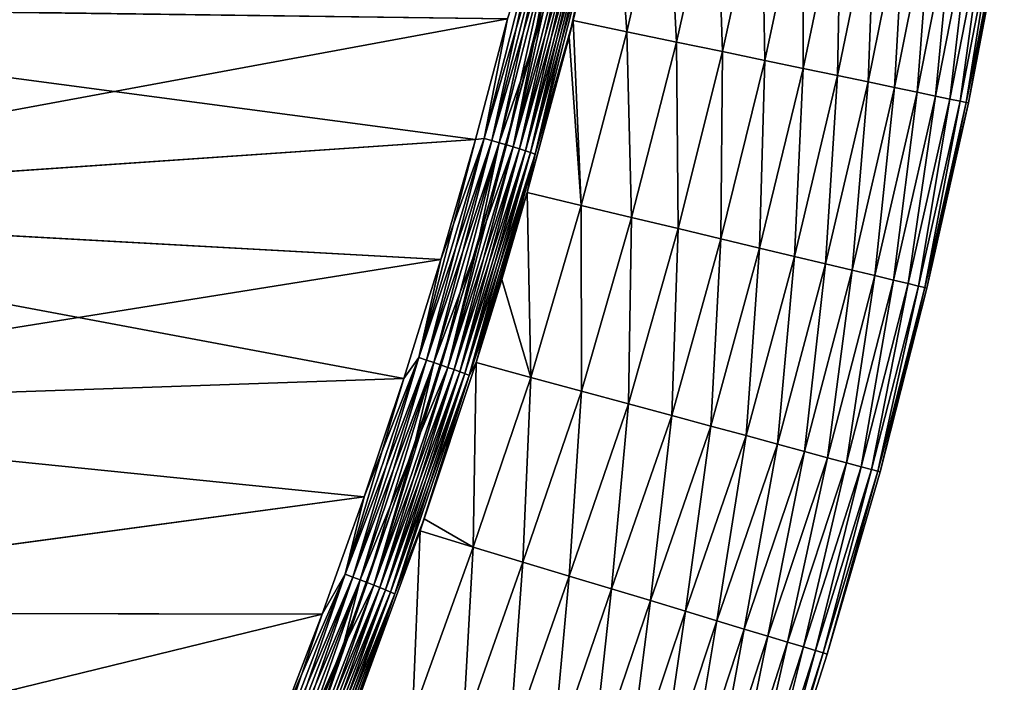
# Model space of a CAD drawing. Header units: metres. Extents: x -2 to 102, y -85 to 102.
# Tile 231 of 256: x 94.3 to 101.17, y -0.23 to 4.4. Entities that reach past the tile are written whole.
import ezdxf

# ---------------------------------------------------------------- set-up
doc = ezdxf.new("R2010")
doc.units = ezdxf.units.M
doc.layers.add('solid_21064300', color=7, linetype='CONTINUOUS')

msp = doc.modelspace()

# ---------------------------------------------------------------- linework, layer by layer
at = {"layer": 'solid_21064300'}
for points in [[(98.230705, 5.683371, 11.684163), (97.888649, 4.242611, 11.755157), (98.142624, 5.068957, 11.68684)], [(98.043633, 5.09452, 11.735006), (97.888649, 4.242611, 11.755157), (98.230705, 5.683371, 11.684163)], [(98.538307, 4.31731, -10.75747), (98.165276, 4.395041, -11.522902), (98.450554, 5.605981, -11.461313)], [(98.296265, 5.025188, -11.528975), (98.450554, 5.605981, -11.461313), (98.165276, 4.395041, -11.522902)], [(98.538307, 4.31731, 10.75747), (98.450554, 5.605981, 11.461313), (98.165276, 4.395041, 11.522902)], [(98.296265, 5.025188, 11.528975), (98.165276, 4.395041, 11.522902), (98.450554, 5.605981, 11.461313)], [(98.538307, 4.31731, -10.75747), (98.450554, 5.605981, -11.461313), (98.819206, 5.540344, -10.698505)], [(98.538307, 4.31731, 10.75747), (98.819206, 5.540344, 10.698505), (98.450554, 5.605981, 11.461313)], [(98.885674, 4.244958, -9.979437), (98.538307, 4.31731, -10.75747), (98.819206, 5.540344, -10.698505)], [(98.538307, 4.31731, 10.75747), (98.885674, 4.244958, 9.979437), (98.819206, 5.540344, 10.698505)], [(98.885674, 4.244958, -9.979437), (98.819206, 5.540344, -10.698505), (99.162415, 5.479339, -9.923508)], [(98.885674, 4.244958, 9.979437), (99.162415, 5.479339, 9.923508), (98.819206, 5.540344, 10.698505)], [(99.206932, 4.178038, -9.189688), (98.885674, 4.244958, -9.979437), (99.162415, 5.479339, -9.923508)], [(98.885674, 4.244958, 9.979437), (99.206932, 4.178038, 9.189688), (99.162415, 5.479339, 9.923508)], [(99.206932, 4.178038, -9.189688), (99.162415, 5.479339, -9.923508), (99.479782, 5.422922, -9.137143)], [(99.206932, 4.178038, 9.189688), (99.479782, 5.422922, 9.137143), (99.162415, 5.479339, 9.923508)], [(99.501678, 4.116635, -8.389136), (99.206932, 4.178038, -9.189688), (99.479782, 5.422922, -9.137143)], [(99.206932, 4.178038, 9.189688), (99.501678, 4.116635, 8.389136), (99.479782, 5.422922, 9.137143)], [(99.501678, 4.116635, -8.389136), (99.479782, 5.422922, -9.137143), (99.77092, 5.371164, -8.340301)], [(99.501678, 4.116635, 8.389136), (99.77092, 5.371164, 8.340301), (99.479782, 5.422922, 9.137143)], [(99.769516, 4.060836, -7.5787), (99.501678, 4.116635, -8.389136), (99.77092, 5.371164, -8.340301)], [(99.501678, 4.116635, 8.389136), (99.769516, 4.060836, 7.5787), (99.77092, 5.371164, 8.340301)], [(99.769516, 4.060836, -7.5787), (99.77092, 5.371164, -8.340301), (100.035431, 5.324138, -7.533872)], [(99.769516, 4.060836, 7.5787), (100.035431, 5.324138, 7.533872), (99.77092, 5.371164, 8.340301)], [(100.010094, 4.010713, -6.759323), (99.769516, 4.060836, -7.5787), (100.035431, 5.324138, -7.533872)], [(99.769516, 4.060836, 7.5787), (100.010094, 4.010713, 6.759323), (100.035431, 5.324138, 7.533872)], [(100.010094, 4.010713, -6.759323), (100.035431, 5.324138, -7.533872), (100.272995, 5.281899, -6.718776)], [(100.010094, 4.010713, 6.759323), (100.272995, 5.281899, 6.718776), (100.035431, 5.324138, 7.533872)], [(100.223122, 3.966329, -5.93197), (100.010094, 4.010713, -6.759323), (100.272995, 5.281899, -6.718776)], [(100.010094, 4.010713, 6.759323), (100.223122, 3.966329, 5.93197), (100.272995, 5.281899, 6.718776)], [(100.223122, 3.966329, -5.93197), (100.272995, 5.281899, -6.718776), (100.48333, 5.244502, -5.895949)], [(100.223122, 3.966329, 5.93197), (100.48333, 5.244502, 5.895949), (100.272995, 5.281899, 6.718776)], [(100.408302, 3.927747, -5.09761), (100.223122, 3.966329, -5.93197), (100.48333, 5.244502, -5.895949)], [(100.223122, 3.966329, 5.93197), (100.408302, 3.927747, 5.09761), (100.48333, 5.244502, 5.895949)], [(100.408302, 3.927747, -5.09761), (100.48333, 5.244502, -5.895949), (100.666145, 5.211996, -5.06633)], [(100.408302, 3.927747, 5.09761), (100.666145, 5.211996, 5.06633), (100.48333, 5.244502, 5.895949)], [(100.565384, 3.895017, -4.257223), (100.408302, 3.927747, -5.09761), (100.666145, 5.211996, -5.06633)], [(100.408302, 3.927747, 5.09761), (100.565384, 3.895017, 4.257223), (100.666145, 5.211996, 5.06633)], [(100.565384, 3.895017, -4.257223), (100.666145, 5.211996, -5.06633), (100.82122, 5.184423, -4.230872)], [(100.565384, 3.895017, 4.257223), (100.82122, 5.184423, 4.230872), (100.666145, 5.211996, 5.06633)], [(100.694191, 3.868179, -3.411811), (100.565384, 3.895017, -4.257223), (100.82122, 5.184423, -4.230872)], [(100.565384, 3.895017, 4.257223), (100.694191, 3.868179, 3.411811), (100.82122, 5.184423, 4.230872)], [(100.694191, 3.868179, -3.411811), (100.82122, 5.184423, -4.230872), (100.948364, 5.161815, -3.390545)], [(100.694191, 3.868179, 3.411811), (100.948364, 5.161815, 3.390545), (100.82122, 5.184423, 4.230872)], [(100.79454, 3.84727, -2.562379), (100.694191, 3.868179, -3.411811), (100.948364, 5.161815, -3.390545)], [(100.694191, 3.868179, 3.411811), (100.79454, 3.84727, 2.562379), (100.948364, 5.161815, 3.390545)], [(100.79454, 3.84727, -2.562379), (100.948364, 5.161815, -3.390545), (101.047417, 5.144202, -2.546321)], [(100.79454, 3.84727, 2.562379), (101.047417, 5.144202, 2.546321), (100.948364, 5.161815, 3.390545)], [(97.541641, 3.572484, -11.835307), (97.704689, 4.407488, -11.797312), (97.936371, 5.120829, -11.759012)], [(97.936371, 5.120829, 11.759012), (97.704689, 4.407489, 11.797312), (97.541641, 3.572484, 11.835307)], [(97.936371, 5.120829, 11.759012), (97.541641, 3.572484, 11.835307), (97.9907, 5.107665, 11.750136)], [(97.541641, 3.572484, -11.835307), (97.936371, 5.120829, -11.759012), (97.595428, 3.557214, -11.826535)], [(97.541641, 3.572484, 11.835307), (97.595428, 3.557214, 11.826535), (97.9907, 5.107665, 11.750136)], [(97.936371, 5.120829, -11.759012), (97.9907, 5.107665, -11.750136), (97.595428, 3.557214, -11.826535)], [(97.9907, 5.107665, 11.750136), (97.595428, 3.557214, 11.826535), (98.043633, 5.09452, 11.735006)], [(97.595428, 3.557214, -11.826535), (97.9907, 5.107665, -11.750136), (97.647842, 3.542016, -11.811506)], [(97.595428, 3.557214, 11.826535), (97.647842, 3.542015, 11.811506), (98.043633, 5.09452, 11.735006)], [(97.9907, 5.107665, -11.750136), (98.043633, 5.09452, -11.735006), (97.647842, 3.542016, -11.811506)], [(98.043633, 5.09452, 11.735006), (97.647842, 3.542015, 11.811506), (97.888649, 4.242611, 11.755157)], [(97.647842, 3.542016, -11.811506), (98.043633, 5.09452, -11.735006), (97.698196, 3.527085, -11.790415)], [(98.043633, 5.09452, -11.735006), (98.09449, 5.081562, -11.713818), (97.698196, 3.527085, -11.790415)], [(100.866295, 3.832319, -1.709929), (100.79454, 3.84727, -2.562379), (101.047417, 5.144202, -2.546321)], [(100.79454, 3.84727, 2.562379), (100.866295, 3.832319, 1.709929), (101.047417, 5.144202, 2.546321)], [(100.866295, 3.832319, -1.709929), (101.047417, 5.144202, -2.546321), (101.11824, 5.131608, -1.699172)], [(100.866295, 3.832319, 1.709929), (101.11824, 5.131608, 1.699172), (101.047417, 5.144202, 2.546321)], [(100.909386, 3.82334, -0.855467), (100.866295, 3.832319, -1.709929), (101.11824, 5.131608, -1.699172)], [(100.866295, 3.832319, 1.709929), (100.909386, 3.82334, 0.855467), (101.11824, 5.131608, 1.699172)], [(100.909386, 3.82334, -0.855467), (101.11824, 5.131608, -1.699172), (101.160774, 5.124045, -0.850074)], [(100.909386, 3.82334, 0.855467), (101.160774, 5.124045, 0.850074), (101.11824, 5.131608, 1.699172)], [(100.909386, 3.82334, -0.855467), (101.160774, 5.124045, -0.850074), (101.174965, 5.121522, 0)], [(100.909386, 3.82334, 0.855467), (100.923759, 3.820345), (101.160774, 5.124045, 0.850074)], [(100.923759, 3.820345), (100.909386, 3.82334, -0.855467), (101.174965, 5.121522, 0)], [(100.923759, 3.820345), (101.174965, 5.121522, 0), (101.160774, 5.124045, 0.850074)], [(97.698196, 3.527085, -11.790415), (98.09449, 5.081562, -11.713818), (97.745857, 3.512613, -11.763529)], [(98.09449, 5.081562, -11.713818), (98.142624, 5.068957, -11.68684), (97.745857, 3.512613, -11.763529)], [(98.142624, 5.068957, 11.68684), (97.745857, 3.512613, 11.763529), (98.187424, 5.056867, 11.65442)], [(97.888649, 4.242611, 11.755157), (97.745857, 3.512613, 11.763529), (98.142624, 5.068957, 11.68684)], [(97.745857, 3.512613, -11.763529), (98.142624, 5.068957, -11.68684), (97.790207, 3.498786, -11.731194)], [(97.745857, 3.512613, 11.763529), (97.790207, 3.498785, 11.731194), (98.187424, 5.056867, 11.65442)], [(98.142624, 5.068957, -11.68684), (98.187424, 5.056867, -11.65442), (97.790207, 3.498786, -11.731194)], [(98.187424, 5.056867, 11.65442), (97.790207, 3.498785, 11.731194), (98.228294, 5.045446, 11.616973)], [(97.790207, 3.498786, -11.731194), (98.187424, 5.056867, -11.65442), (97.830681, 3.48578, -11.693826)], [(97.790207, 3.498785, 11.731194), (97.830681, 3.48578, 11.693826), (98.228294, 5.045446, 11.616973)], [(98.187424, 5.056867, -11.65442), (98.228294, 5.045446, -11.616973), (97.830681, 3.48578, -11.693826)], [(98.228294, 5.045446, 11.616973), (97.830681, 3.48578, 11.693826), (98.264732, 5.034841, 11.574979)], [(97.830681, 3.48578, -11.693826), (98.228294, 5.045446, -11.616973), (97.86676, 3.473762, -11.651901)], [(97.830681, 3.48578, 11.693826), (97.86676, 3.473762, 11.651901), (98.264732, 5.034841, 11.574979)], [(98.228294, 5.045446, -11.616973), (98.264732, 5.034841, -11.574979), (97.86676, 3.473762, -11.651901)], [(98.264732, 5.034841, 11.574979), (97.86676, 3.473762, 11.651901), (98.296265, 5.025188, 11.528975)], [(97.86676, 3.473762, -11.651901), (98.264732, 5.034841, -11.574979), (97.89798, 3.462886, -11.605959)], [(97.86676, 3.473762, 11.651901), (97.89798, 3.462886, 11.605959), (98.296265, 5.025188, 11.528975)], [(98.264732, 5.034841, -11.574979), (98.296265, 5.025188, -11.528975), (97.89798, 3.462886, -11.605959)], [(98.296265, 5.025188, 11.528975), (97.89798, 3.462886, 11.605959), (98.165276, 4.395041, 11.522902)], [(97.89798, 3.462886, -11.605959), (98.296265, 5.025188, -11.528975), (98.136803, 4.282519, -11.528628)], [(98.296265, 5.025188, -11.528975), (98.165276, 4.395041, -11.522902), (98.136803, 4.282519, -11.528628)], [(90.434921, 4.504139, 11.79255), (90.598267, 3.095142, 11.861979), (97.704689, 4.407489, 11.797312)], [(90.435326, 4.501318, -11.792688), (97.704689, 4.407488, -11.797312), (97.481194, 3.564285, -11.838861)], [(90.59848, 3.092759, -11.862096), (90.435326, 4.501318, -11.792688), (97.481194, 3.564285, -11.838861)], [(90.598267, 3.095142, 11.861979), (97.481194, 3.564285, 11.838861), (97.704689, 4.407489, 11.797312)], [(97.541641, 3.572484, 11.835307), (97.704689, 4.407489, 11.797312), (97.481194, 3.564285, 11.838861)], [(97.541641, 3.572484, -11.835307), (97.481194, 3.564285, -11.838861), (97.704689, 4.407488, -11.797312)], [(97.844063, 3.194858, -11.584024), (98.136803, 4.282519, -11.528628), (98.165276, 4.395041, -11.522902)], [(98.221176, 3.104492, -10.815958), (97.844063, 3.194858, -11.584024), (98.165276, 4.395041, -11.522902)], [(97.89798, 3.462886, 11.605959), (98.136803, 4.28252, 11.528628), (98.165276, 4.395041, 11.522902)], [(98.221176, 3.104492, 10.815958), (98.165276, 4.395041, 11.522902), (98.136803, 4.28252, 11.528628)], [(98.221176, 3.104492, 10.815958), (98.538307, 4.31731, 10.75747), (98.165276, 4.395041, 11.522902)], [(98.221176, 3.104492, -10.815958), (98.165276, 4.395041, -11.522902), (98.538307, 4.31731, -10.75747)], [(97.844063, 3.194858, 11.584024), (98.221176, 3.104492, 10.815958), (98.136803, 4.28252, 11.528628)], [(97.89798, 3.462886, 11.605959), (97.844063, 3.194858, 11.584024), (98.136803, 4.28252, 11.528628)], [(97.89798, 3.462886, -11.605959), (98.136803, 4.282519, -11.528628), (97.844063, 3.194858, -11.584024)], [(98.572403, 3.020477, -10.034968), (98.221176, 3.104492, -10.815958), (98.538307, 4.31731, -10.75747)], [(98.221176, 3.104492, 10.815958), (98.572403, 3.020477, 10.034968), (98.538307, 4.31731, 10.75747)], [(98.572403, 3.020477, -10.034968), (98.538307, 4.31731, -10.75747), (98.885674, 4.244958, -9.979437)], [(98.572403, 3.020477, 10.034968), (98.885674, 4.244958, 9.979437), (98.538307, 4.31731, 10.75747)], [(97.888649, 4.242611, 11.755157), (97.494865, 2.815099, 11.825498), (97.745857, 3.512613, 11.763529)], [(97.647842, 3.542015, 11.811506), (97.494865, 2.815099, 11.825498), (97.888649, 4.242611, 11.755157)], [(98.897285, 2.942755, -9.241902), (98.572403, 3.020477, -10.034968), (98.885674, 4.244958, -9.979437)], [(98.572403, 3.020477, 10.034968), (98.897285, 2.942755, 9.241902), (98.885674, 4.244958, 9.979437)], [(98.897285, 2.942755, -9.241902), (98.885674, 4.244958, -9.979437), (99.206932, 4.178038, -9.189688)], [(98.897285, 2.942755, 9.241902), (99.206932, 4.178038, 9.189688), (98.885674, 4.244958, 9.979437)], [(99.195404, 2.871432, -8.437702), (98.897285, 2.942755, -9.241902), (99.206932, 4.178038, -9.189688)], [(98.897285, 2.942755, 9.241902), (99.195404, 2.871432, 8.437702), (99.206932, 4.178038, 9.189688)], [(99.195404, 2.871432, -8.437702), (99.206932, 4.178038, -9.189688), (99.501678, 4.116635, -8.389136)], [(99.195404, 2.871432, 8.437702), (99.501678, 4.116635, 8.389136), (99.206932, 4.178038, 9.189688)], [(99.466347, 2.806608, -7.623309), (99.195404, 2.871432, -8.437702), (99.501678, 4.116635, -8.389136)], [(99.195404, 2.871432, 8.437702), (99.466347, 2.806608, 7.623309), (99.501678, 4.116635, 8.389136)], [(99.466347, 2.806608, -7.623309), (99.501678, 4.116635, -8.389136), (99.769516, 4.060836, -7.5787)], [(99.466347, 2.806608, 7.623309), (99.769516, 4.060836, 7.5787), (99.501678, 4.116635, 8.389136)], [(99.709747, 2.748372, -6.799694), (99.466347, 2.806608, -7.623309), (99.769516, 4.060836, -7.5787)], [(99.466347, 2.806608, 7.623309), (99.709747, 2.748372, 6.799694), (99.769516, 4.060836, 7.5787)], [(99.709747, 2.748372, -6.799694), (99.769516, 4.060836, -7.5787), (100.010094, 4.010713, -6.759323)], [(99.709747, 2.748372, 6.799694), (100.010094, 4.010713, 6.759323), (99.769516, 4.060836, 7.5787)], [(99.925285, 2.696798, -5.967852), (99.709747, 2.748372, -6.799694), (100.010094, 4.010713, -6.759323)], [(99.709747, 2.748372, 6.799694), (99.925285, 2.696798, 5.967852), (100.010094, 4.010713, 6.759323)], [(99.925285, 2.696798, -5.967852), (100.010094, 4.010713, -6.759323), (100.223122, 3.966329, -5.93197)], [(99.925285, 2.696798, 5.967852), (100.223122, 3.966329, 5.93197), (100.010094, 4.010713, 6.759323)], [(100.112671, 2.65196, -5.128781), (99.925285, 2.696798, -5.967852), (100.223122, 3.966329, -5.93197)], [(99.925285, 2.696798, 5.967852), (100.112671, 2.65196, 5.128781), (100.223122, 3.966329, 5.93197)], [(100.112671, 2.65196, -5.128781), (100.223122, 3.966329, -5.93197), (100.408302, 3.927747, -5.09761)], [(100.112671, 2.65196, 5.128781), (100.408302, 3.927747, 5.09761), (100.223122, 3.966329, 5.93197)], [(100.271645, 2.613922, -4.283492), (100.112671, 2.65196, -5.128781), (100.408302, 3.927747, -5.09761)], [(100.112671, 2.65196, 5.128781), (100.271645, 2.613922, 4.283492), (100.408302, 3.927747, 5.09761)], [(100.271645, 2.613922, -4.283492), (100.408302, 3.927747, -5.09761), (100.565384, 3.895017, -4.257223)], [(100.271645, 2.613922, 4.283492), (100.565384, 3.895017, 4.257223), (100.408302, 3.927747, 5.09761)], [(100.402, 2.582729, -3.433018), (100.271645, 2.613922, -4.283492), (100.565384, 3.895017, -4.257223)], [(100.271645, 2.613922, 4.283492), (100.402, 2.582729, 3.433018), (100.565384, 3.895017, 4.257223)], [(100.402, 2.582729, -3.433018), (100.565384, 3.895017, -4.257223), (100.694191, 3.868179, -3.411811)], [(100.402, 2.582729, 3.433018), (100.694191, 3.868179, 3.411811), (100.565384, 3.895017, 4.257223)], [(100.503571, 2.558425, -2.578395), (100.402, 2.582729, -3.433018), (100.694191, 3.868179, -3.411811)], [(100.402, 2.582729, 3.433018), (100.503571, 2.558425, 2.578395), (100.694191, 3.868179, 3.411811)], [(100.503571, 2.558425, -2.578395), (100.694191, 3.868179, -3.411811), (100.79454, 3.84727, -2.562379)], [(100.503571, 2.558425, 2.578395), (100.79454, 3.84727, 2.562379), (100.694191, 3.868179, 3.411811)], [(100.576195, 2.541047, -1.72066), (100.503571, 2.558425, -2.578395), (100.79454, 3.84727, -2.562379)], [(100.503571, 2.558425, 2.578395), (100.576195, 2.541047, 1.72066), (100.79454, 3.84727, 2.562379)], [(100.576195, 2.541047, -1.72066), (100.79454, 3.84727, -2.562379), (100.866295, 3.832319, -1.709929)], [(100.576195, 2.541047, 1.72066), (100.866295, 3.832319, 1.709929), (100.79454, 3.84727, 2.562379)], [(100.619804, 2.53061, -0.860849), (100.576195, 2.541047, -1.72066), (100.866295, 3.832319, -1.709929)], [(100.576195, 2.541047, 1.72066), (100.619804, 2.53061, 0.860849), (100.866295, 3.832319, 1.709929)], [(100.619804, 2.53061, -0.860849), (100.866295, 3.832319, -1.709929), (100.909386, 3.82334, -0.855467)], [(100.619804, 2.53061, 0.860849), (100.909386, 3.82334, 0.855467), (100.866295, 3.832319, 1.709929)], [(100.619804, 2.53061, -0.860849), (100.909386, 3.82334, -0.855467), (100.923759, 3.820345)], [(100.619804, 2.53061, 0.860849), (100.634354, 2.527128), (100.909386, 3.82334, 0.855467)], [(100.634354, 2.527128), (100.619804, 2.53061, -0.860849), (100.923759, 3.820345)], [(100.634354, 2.527128), (100.923759, 3.820345), (100.909386, 3.82334, 0.855467)], [(90.598267, 3.095142, 11.861979), (97.239883, 2.726403, 11.880148), (97.481194, 3.564285, 11.838861)], [(90.59848, 3.092759, -11.862096), (97.481194, 3.564285, -11.838861), (97.239883, 2.726403, -11.880148)], [(97.541641, 3.572484, 11.835307), (97.239883, 2.726403, 11.880148), (97.086678, 2.0407, 11.910787)], [(97.541641, 3.572484, 11.835307), (97.086678, 2.0407, 11.910787), (97.595428, 3.557214, 11.826535)], [(97.086678, 2.0407, 11.910787), (97.139854, 2.023343, 11.902117), (97.595428, 3.557214, 11.826535)], [(97.086685, 2.040701, -11.910787), (97.481194, 3.564285, -11.838861), (97.541641, 3.572484, -11.835307)], [(97.086685, 2.040701, -11.910787), (97.541641, 3.572484, -11.835307), (97.139854, 2.023343, -11.902117)], [(97.086685, 2.040701, -11.910787), (97.239883, 2.726403, -11.880148), (97.481194, 3.564285, -11.838861)], [(97.541641, 3.572484, -11.835307), (97.595428, 3.557214, -11.826535), (97.139854, 2.023343, -11.902117)], [(97.595428, 3.557214, 11.826535), (97.139854, 2.023343, 11.902117), (97.647842, 3.542015, 11.811506)], [(97.139854, 2.023343, -11.902117), (97.595428, 3.557214, -11.826535), (97.191658, 2.006112, -11.887189)], [(97.139854, 2.023343, 11.902117), (97.191658, 2.006111, 11.887189), (97.647842, 3.542015, 11.811506)], [(97.595428, 3.557214, -11.826535), (97.647842, 3.542016, -11.811506), (97.191658, 2.006112, -11.887189)], [(97.191658, 2.006112, -11.887189), (97.647842, 3.542016, -11.811506), (97.24144, 1.989228, -11.866193)], [(97.647842, 3.542015, 11.811506), (97.191658, 2.006111, 11.887189), (97.494865, 2.815099, 11.825498)], [(97.541641, 3.572484, 11.835307), (97.481194, 3.564285, 11.838861), (97.239883, 2.726403, 11.880148)], [(97.647842, 3.542016, -11.811506), (97.698196, 3.527085, -11.790415), (97.24144, 1.989228, -11.866193)], [(97.24144, 1.989228, -11.866193), (97.698196, 3.527085, -11.790415), (97.288544, 1.972907, -11.839398)], [(97.698196, 3.527085, -11.790415), (97.745857, 3.512613, -11.763529), (97.288544, 1.972907, -11.839398)], [(97.745857, 3.512613, 11.763529), (97.288544, 1.972907, 11.839398), (97.790207, 3.498785, 11.731194)], [(97.494865, 2.815099, 11.825498), (97.288544, 1.972907, 11.839398), (97.745857, 3.512613, 11.763529)], [(97.288544, 1.972907, -11.839398), (97.745857, 3.512613, -11.763529), (97.332382, 1.957359, -11.807149)], [(97.745857, 3.512613, -11.763529), (97.790207, 3.498786, -11.731194), (97.332382, 1.957359, -11.807149)], [(97.288544, 1.972907, 11.839398), (97.332382, 1.957358, 11.807149), (97.790207, 3.498785, 11.731194)], [(97.332382, 1.957359, -11.807149), (97.790207, 3.498786, -11.731194), (97.372391, 1.942783, -11.769857)], [(97.790207, 3.498785, 11.731194), (97.332382, 1.957358, 11.807149), (97.830681, 3.48578, 11.693826)], [(97.332382, 1.957358, 11.807149), (97.372391, 1.942782, 11.769857), (97.830681, 3.48578, 11.693826)], [(97.790207, 3.498786, -11.731194), (97.830681, 3.48578, -11.693826), (97.372391, 1.942783, -11.769857)], [(97.830681, 3.48578, 11.693826), (97.372391, 1.942782, 11.769857), (97.86676, 3.473762, 11.651901)], [(97.372391, 1.942783, -11.769857), (97.830681, 3.48578, -11.693826), (97.408051, 1.929365, -11.728003)], [(97.372391, 1.942782, 11.769857), (97.408051, 1.929365, 11.728003), (97.86676, 3.473762, 11.651901)], [(97.830681, 3.48578, -11.693826), (97.86676, 3.473762, -11.651901), (97.408051, 1.929365, -11.728003)], [(97.86676, 3.473762, 11.651901), (97.408051, 1.929365, 11.728003), (97.89798, 3.462886, 11.605959)], [(97.408051, 1.929365, -11.728003), (97.86676, 3.473762, -11.651901), (97.438911, 1.917278, -11.682119)], [(97.408051, 1.929365, 11.728003), (97.438911, 1.917278, 11.682119), (97.89798, 3.462886, 11.605959)], [(97.86676, 3.473762, -11.651901), (97.89798, 3.462886, -11.605959), (97.438911, 1.917278, -11.682119)], [(97.89798, 3.462886, 11.605959), (97.438911, 1.917278, 11.682119), (97.844063, 3.194858, 11.584024)], [(97.438911, 1.917278, -11.682119), (97.89798, 3.462886, -11.605959), (97.487259, 2.006205, -11.644598)], [(97.89798, 3.462886, -11.605959), (97.666496, 2.587089, -11.614998), (97.487259, 2.006205, -11.644598)], [(97.89798, 3.462886, -11.605959), (97.844063, 3.194858, -11.584024), (97.666496, 2.587089, -11.614998)], [(97.438911, 1.917278, 11.682119), (97.666496, 2.58709, 11.614998), (97.844063, 3.194858, 11.584024)], [(97.487259, 2.006205, -11.644598), (97.666496, 2.587089, -11.614998), (97.844063, 3.194858, -11.584024)], [(97.868134, 1.902993, -10.874041), (97.487259, 2.006205, -11.644598), (97.844063, 3.194858, -11.584024)], [(97.868134, 1.902993, 10.874041), (97.844063, 3.194858, 11.584024), (97.666496, 2.58709, 11.614998)], [(97.868134, 1.902993, -10.874041), (97.844063, 3.194858, -11.584024), (98.221176, 3.104492, -10.815958)], [(97.868134, 1.902993, 10.874041), (98.221176, 3.104492, 10.815958), (97.844063, 3.194858, 11.584024)], [(90.598267, 3.095142, 11.861979), (90.689751, 1.679626, 11.931728), (97.239883, 2.726403, 11.880148)], [(98.222923, 1.806998, -10.09017), (97.868134, 1.902993, -10.874041), (98.221176, 3.104492, -10.815958)], [(97.868134, 1.902993, 10.874041), (98.222923, 1.806998, 10.09017), (98.221176, 3.104492, 10.815958)], [(98.222923, 1.806998, -10.09017), (98.221176, 3.104492, -10.815958), (98.572403, 3.020477, -10.034968)], [(98.222923, 1.806998, 10.09017), (98.572403, 3.020477, 10.034968), (98.221176, 3.104492, 10.815958)], [(90.59848, 3.092759, -11.862096), (97.239883, 2.726403, -11.880148), (96.981079, 1.89492, -11.92112)], [(90.689827, 1.677695, -11.931824), (90.59848, 3.092759, -11.862096), (96.981079, 1.89492, -11.92112)], [(98.551155, 1.718182, -9.293852), (98.222923, 1.806998, -10.09017), (98.572403, 3.020477, -10.034968)], [(98.222923, 1.806998, 10.09017), (98.551155, 1.718182, 9.293852), (98.572403, 3.020477, 10.034968)], [(98.551155, 1.718182, -9.293852), (98.572403, 3.020477, -10.034968), (98.897285, 2.942755, -9.241902)], [(98.551155, 1.718182, 9.293852), (98.897285, 2.942755, 9.241902), (98.572403, 3.020477, 10.034968)], [(98.852402, 1.636665, -8.486056), (98.551155, 1.718182, -9.293852), (98.897285, 2.942755, -9.241902)], [(98.551155, 1.718182, 9.293852), (98.852402, 1.636665, 8.486056), (98.897285, 2.942755, 9.241902)], [(98.852402, 1.636665, -8.486056), (98.897285, 2.942755, -9.241902), (99.195404, 2.871432, -8.437702)], [(98.852402, 1.636665, 8.486056), (99.195404, 2.871432, 8.437702), (98.897285, 2.942755, 9.241902)], [(99.126213, 1.562566, -7.667753), (98.852402, 1.636665, -8.486056), (99.195404, 2.871432, -8.437702)], [(98.852402, 1.636665, 8.486056), (99.126213, 1.562566, 7.667753), (99.195404, 2.871432, 8.437702)], [(99.126213, 1.562566, -7.667753), (99.195404, 2.871432, -8.437702), (99.466347, 2.806608, -7.623309)], [(99.126213, 1.562566, 7.667753), (99.466347, 2.806608, 7.623309), (99.195404, 2.871432, 8.437702)], [(97.494865, 2.815099, 11.825498), (97.049789, 1.402657, 11.895097), (97.288544, 1.972907, 11.839398)], [(97.191658, 2.006111, 11.887189), (97.049789, 1.402657, 11.895097), (97.494865, 2.815099, 11.825498)], [(99.372215, 1.49599, -6.839938), (99.126213, 1.562566, -7.667753), (99.466347, 2.806608, -7.623309)], [(99.126213, 1.562566, 7.667753), (99.372215, 1.49599, 6.839938), (99.466347, 2.806608, 7.623309)], [(99.372215, 1.49599, -6.839938), (99.466347, 2.806608, -7.623309), (99.709747, 2.748372, -6.799694)], [(99.372215, 1.49599, 6.839938), (99.709747, 2.748372, 6.799694), (99.466347, 2.806608, 7.623309)], [(90.689751, 1.679626, 11.931728), (96.981079, 1.89492, 11.92112), (97.239883, 2.726403, 11.880148)], [(97.086685, 2.040701, -11.910787), (96.981079, 1.89492, -11.92112), (97.239883, 2.726403, -11.880148)], [(97.086678, 2.0407, 11.910787), (97.239883, 2.726403, 11.880148), (96.981079, 1.89492, 11.92112)], [(99.590096, 1.437023, -6.003639), (99.372215, 1.49599, -6.839938), (99.709747, 2.748372, -6.799694)], [(99.372215, 1.49599, 6.839938), (99.590096, 1.437023, 6.003639), (99.709747, 2.748372, 6.799694)], [(99.590096, 1.437023, -6.003639), (99.709747, 2.748372, -6.799694), (99.925285, 2.696798, -5.967852)], [(99.590096, 1.437023, 6.003639), (99.925285, 2.696798, 5.967852), (99.709747, 2.748372, 6.799694)], [(99.779533, 1.385754, -5.159883), (99.590096, 1.437023, -6.003639), (99.925285, 2.696798, -5.967852)], [(99.590096, 1.437023, 6.003639), (99.779533, 1.385754, 5.159883), (99.925285, 2.696798, 5.967852)], [(99.779533, 1.385754, -5.159883), (99.925285, 2.696798, -5.967852), (100.112671, 2.65196, -5.128781)], [(99.779533, 1.385754, 5.159883), (100.112671, 2.65196, 5.128781), (99.925285, 2.696798, 5.967852)], [(99.940247, 1.342256, -4.309711), (99.779533, 1.385754, -5.159883), (100.112671, 2.65196, -5.128781)], [(99.779533, 1.385754, 5.159883), (99.940247, 1.342256, 4.309711), (100.112671, 2.65196, 5.128781)], [(99.940247, 1.342256, -4.309711), (100.112671, 2.65196, -5.128781), (100.271645, 2.613922, -4.283492)], [(99.940247, 1.342256, 4.309711), (100.271645, 2.613922, 4.283492), (100.112671, 2.65196, 5.128781)], [(100.072052, 1.306584, -3.45419), (99.940247, 1.342256, -4.309711), (100.271645, 2.613922, -4.283492)], [(99.940247, 1.342256, 4.309711), (100.072052, 1.306584, 3.45419), (100.271645, 2.613922, 4.283492)], [(100.072052, 1.306584, -3.45419), (100.271645, 2.613922, -4.283492), (100.402, 2.582729, -3.433018)], [(100.072052, 1.306584, 3.45419), (100.402, 2.582729, 3.433018), (100.271645, 2.613922, 4.283492)], [(97.438911, 1.917278, 11.682119), (97.487259, 2.006205, 11.644598), (97.666496, 2.58709, 11.614998)], [(97.487259, 2.006205, 11.644598), (97.868134, 1.902993, 10.874041), (97.666496, 2.58709, 11.614998)], [(100.174751, 1.278788, -2.594389), (100.072052, 1.306584, -3.45419), (100.402, 2.582729, -3.433018)], [(100.072052, 1.306584, 3.45419), (100.174751, 1.278788, 2.594389), (100.402, 2.582729, 3.433018)], [(100.174751, 1.278788, -2.594389), (100.402, 2.582729, -3.433018), (100.503571, 2.558425, -2.578395)], [(100.174751, 1.278788, 2.594389), (100.503571, 2.558425, 2.578395), (100.402, 2.582729, 3.433018)], [(100.248184, 1.258913, -1.731377), (100.174751, 1.278788, -2.594389), (100.503571, 2.558425, -2.578395)], [(100.174751, 1.278788, 2.594389), (100.248184, 1.258913, 1.731377), (100.503571, 2.558425, 2.578395)], [(100.248184, 1.258913, -1.731377), (100.503571, 2.558425, -2.578395), (100.576195, 2.541047, -1.72066)], [(100.248184, 1.258913, 1.731377), (100.576195, 2.541047, 1.72066), (100.503571, 2.558425, 2.578395)], [(100.292282, 1.246976, -0.866224), (100.248184, 1.258913, -1.731377), (100.576195, 2.541047, -1.72066)], [(100.248184, 1.258913, 1.731377), (100.292282, 1.246976, 0.866224), (100.576195, 2.541047, 1.72066)], [(100.292282, 1.246976, -0.866224), (100.576195, 2.541047, -1.72066), (100.619804, 2.53061, -0.860849)], [(100.292282, 1.246976, 0.866224), (100.619804, 2.53061, 0.860849), (100.576195, 2.541047, 1.72066)], [(100.292282, 1.246976, -0.866224), (100.619804, 2.53061, -0.860849), (100.634354, 2.527128)], [(100.292282, 1.246976, 0.866224), (100.306999, 1.242994, 0), (100.619804, 2.53061, 0.860849)], [(100.306999, 1.242994, 0), (100.292282, 1.246976, -0.866224), (100.634354, 2.527128)], [(100.306999, 1.242994, 0), (100.634354, 2.527128), (100.619804, 2.53061, 0.860849)], [(97.086678, 2.0407, 11.910787), (96.704506, 1.069099, 11.961812), (96.572128, 0.527771, 11.985336)], [(97.086678, 2.0407, 11.910787), (96.572128, 0.527771, 11.985336), (97.139854, 2.023343, 11.902117)], [(96.572128, 0.527771, 11.985336), (96.624603, 0.50835, 11.976768), (97.139854, 2.023343, 11.902117)], [(96.572136, 0.527771, -11.985336), (96.981079, 1.89492, -11.92112), (97.086685, 2.040701, -11.910787)], [(96.572136, 0.527771, -11.985336), (97.086685, 2.040701, -11.910787), (96.624603, 0.50835, -11.976768)], [(97.086685, 2.040701, -11.910787), (97.139854, 2.023343, -11.902117), (96.624603, 0.50835, -11.976768)], [(97.139854, 2.023343, 11.902117), (96.624603, 0.50835, 11.976768), (97.191658, 2.006111, 11.887189)], [(96.624603, 0.50835, -11.976768), (97.139854, 2.023343, -11.902117), (96.675728, 0.489108, -11.96194)], [(96.624603, 0.50835, 11.976768), (96.675728, 0.489108, 11.96194), (97.191658, 2.006111, 11.887189)], [(97.139854, 2.023343, -11.902117), (97.191658, 2.006112, -11.887189), (96.675728, 0.489108, -11.96194)], [(96.675728, 0.489108, -11.96194), (97.191658, 2.006112, -11.887189), (96.724846, 0.470292, -11.941039)], [(97.191658, 2.006111, 11.887189), (96.675728, 0.489108, 11.96194), (97.049789, 1.402657, 11.895097)], [(97.086678, 2.0407, 11.910787), (96.981079, 1.89492, 11.92112), (96.704506, 1.069099, 11.961812)], [(97.191658, 2.006112, -11.887189), (97.24144, 1.989228, -11.866193), (96.724846, 0.470292, -11.941039)], [(97.095268, 0.83015, -11.704597), (97.124771, 0.914722, -11.700278), (97.487259, 2.006205, -11.644598)], [(97.466751, 0.71777, -10.958585), (97.095268, 0.83015, -11.704597), (97.487259, 2.006205, -11.644598)], [(97.438911, 1.917278, -11.682119), (97.487259, 2.006205, -11.644598), (97.124771, 0.914722, -11.700278)], [(97.466751, 0.71777, 10.958585), (97.487259, 2.006205, 11.644598), (97.124771, 0.914724, 11.700278)], [(97.438911, 1.917278, 11.682119), (97.124771, 0.914724, 11.700278), (97.487259, 2.006205, 11.644598)], [(97.466751, 0.71777, -10.958585), (97.487259, 2.006205, -11.644598), (97.868134, 1.902993, -10.874041)], [(97.466751, 0.71777, 10.958585), (97.868134, 1.902993, 10.874041), (97.487259, 2.006205, 11.644598)], [(96.724846, 0.470292, -11.941039), (97.24144, 1.989228, -11.866193), (96.771332, 0.452143, -11.914335)], [(97.24144, 1.989228, -11.866193), (97.288544, 1.972907, -11.839398), (96.771332, 0.452143, -11.914335)], [(97.288544, 1.972907, 11.839398), (96.771332, 0.452143, 11.914335), (97.332382, 1.957358, 11.807149)], [(97.049789, 1.402657, 11.895097), (96.771332, 0.452143, 11.914335), (97.288544, 1.972907, 11.839398)], [(96.771332, 0.452143, -11.914335), (97.288544, 1.972907, -11.839398), (96.81459, 0.434894, -11.88217)], [(96.771332, 0.452143, 11.914335), (96.81459, 0.434894, 11.88217), (97.332382, 1.957358, 11.807149)], [(97.288544, 1.972907, -11.839398), (97.332382, 1.957359, -11.807149), (96.81459, 0.434894, -11.88217)], [(96.81459, 0.434894, -11.88217), (97.332382, 1.957359, -11.807149), (96.854073, 0.418765, -11.844954)], [(97.332382, 1.957358, 11.807149), (96.81459, 0.434894, 11.88217), (97.372391, 1.942782, 11.769857)], [(96.81459, 0.434894, 11.88217), (96.854073, 0.418765, 11.844954), (97.372391, 1.942782, 11.769857)], [(97.332382, 1.957359, -11.807149), (97.372391, 1.942783, -11.769857), (96.854073, 0.418765, -11.844954)], [(96.854073, 0.418765, -11.844954), (97.372391, 1.942783, -11.769857), (96.889267, 0.403964, -11.803167)], [(97.372391, 1.942782, 11.769857), (96.854073, 0.418765, 11.844954), (97.408051, 1.929365, 11.728003)], [(96.854073, 0.418765, 11.844954), (96.889267, 0.403964, 11.803167), (97.408051, 1.929365, 11.728003)], [(97.372391, 1.942783, -11.769857), (97.408051, 1.929365, -11.728003), (96.889267, 0.403964, -11.803167)], [(97.408051, 1.929365, 11.728003), (96.889267, 0.403964, 11.803167), (97.438911, 1.917278, 11.682119)], [(96.889267, 0.403964, -11.803167), (97.408051, 1.929365, -11.728003), (96.919716, 0.390679, -11.757343)], [(97.408051, 1.929365, -11.728003), (97.438911, 1.917278, -11.682119), (96.919716, 0.390679, -11.757343)], [(90.689751, 1.679626, 11.931728), (96.704506, 1.069099, 11.961812), (96.981079, 1.89492, 11.92112)], [(90.689827, 1.677695, -11.931824), (96.981079, 1.89492, -11.92112), (96.704506, 1.069099, -11.961813)], [(96.572136, 0.527771, -11.985336), (96.704506, 1.069099, -11.961813), (96.981079, 1.89492, -11.92112)], [(96.889267, 0.403964, 11.803167), (96.919716, 0.390679, 11.757343), (97.438911, 1.917278, 11.682119)], [(97.438911, 1.917278, 11.682119), (96.919716, 0.390679, 11.757343), (97.124771, 0.914724, 11.700278)], [(96.919716, 0.390679, -11.757343), (97.438911, 1.917278, -11.682119), (97.095268, 0.83015, -11.704597)], [(97.438911, 1.917278, -11.682119), (97.124771, 0.914722, -11.700278), (97.095268, 0.83015, -11.704597)], [(97.813774, 0.61282, -10.1997), (97.466751, 0.71777, -10.958585), (97.868134, 1.902993, -10.874041)], [(97.466751, 0.71777, 10.958585), (97.813774, 0.61282, 10.1997), (97.868134, 1.902993, 10.874041)], [(97.813774, 0.61282, -10.1997), (97.868134, 1.902993, -10.874041), (98.222923, 1.806998, -10.09017)], [(97.813774, 0.61282, 10.1997), (98.222923, 1.806998, 10.09017), (97.868134, 1.902993, 10.874041)], [(98.135895, 0.515396, -9.428793), (97.813774, 0.61282, -10.1997), (98.222923, 1.806998, -10.09017)], [(97.813774, 0.61282, 10.1997), (98.135895, 0.515396, 9.428793), (98.222923, 1.806998, 10.09017)], [(98.135895, 0.515396, -9.428793), (98.222923, 1.806998, -10.09017), (98.551155, 1.718182, -9.293852)], [(98.135895, 0.515396, 9.428793), (98.551155, 1.718182, 9.293852), (98.222923, 1.806998, 10.09017)], [(90.689751, 1.679626, 11.931728), (90.709084, 0.260871, 12.001638), (96.704506, 1.069099, 11.961812)], [(90.709068, 0.2594, -12.001711), (90.689827, 1.677695, -11.931824), (96.704506, 1.069099, -11.961813)], [(98.432693, 0.425622, -8.646761), (98.135895, 0.515396, -9.428793), (98.551155, 1.718182, -9.293852)], [(98.135895, 0.515396, 9.428793), (98.432693, 0.425622, 8.646761), (98.551155, 1.718182, 9.293852)], [(98.432693, 0.425622, -8.646761), (98.551155, 1.718182, -9.293852), (98.852402, 1.636665, -8.486056)], [(98.432693, 0.425622, 8.646761), (98.852402, 1.636665, 8.486056), (98.551155, 1.718182, 9.293852)], [(98.703773, 0.343624, -7.854501), (98.432693, 0.425622, -8.646761), (98.852402, 1.636665, -8.486056)], [(98.432693, 0.425622, 8.646761), (98.703773, 0.343624, 7.854501), (98.852402, 1.636665, 8.486056)], [(98.703773, 0.343624, -7.854501), (98.852402, 1.636665, -8.486056), (99.126213, 1.562566, -7.667753)], [(98.703773, 0.343624, 7.854501), (99.126213, 1.562566, 7.667753), (98.852402, 1.636665, 8.486056)], [(98.948776, 0.269514, -7.052931), (98.703773, 0.343624, -7.854501), (99.126213, 1.562566, -7.667753)], [(98.703773, 0.343624, 7.854501), (98.948776, 0.269514, 7.052931), (99.126213, 1.562566, 7.667753)], [(98.948776, 0.269514, -7.052931), (99.126213, 1.562566, -7.667753), (99.372215, 1.49599, -6.839938)], [(98.948776, 0.269514, 7.052931), (99.372215, 1.49599, 6.839938), (99.126213, 1.562566, 7.667753)], [(99.167374, 0.203385, -6.243), (98.948776, 0.269514, -7.052931), (99.372215, 1.49599, -6.839938)], [(98.948776, 0.269514, 7.052931), (99.167374, 0.203385, 6.243), (99.372215, 1.49599, 6.839938)], [(99.167374, 0.203385, -6.243), (99.372215, 1.49599, -6.839938), (99.590096, 1.437023, -6.003639)], [(99.167374, 0.203385, 6.243), (99.590096, 1.437023, 6.003639), (99.372215, 1.49599, 6.839938)], [(97.049789, 1.402657, 11.895097), (96.553963, 0.00709, 11.963863), (96.771332, 0.452143, 11.914335)], [(96.675728, 0.489108, 11.96194), (96.553963, 0.00709, 11.963863), (97.049789, 1.402657, 11.895097)], [(99.359291, 0.145328, -5.42566), (99.167374, 0.203385, -6.243), (99.590096, 1.437023, -6.003639)], [(99.167374, 0.203385, 6.243), (99.359291, 0.145328, 5.42566), (99.590096, 1.437023, 6.003639)], [(99.359291, 0.145328, -5.42566), (99.590096, 1.437023, -6.003639), (99.779533, 1.385754, -5.159883)], [(99.359291, 0.145328, 5.42566), (99.779533, 1.385754, 5.159883), (99.590096, 1.437023, 6.003639)], [(99.524246, 0.095426, -4.601871), (99.359291, 0.145328, -5.42566), (99.779533, 1.385754, -5.159883)], [(99.359291, 0.145328, 5.42566), (99.524246, 0.095426, 4.601871), (99.779533, 1.385754, 5.159883)], [(99.524246, 0.095426, -4.601871), (99.779533, 1.385754, -5.159883), (99.940247, 1.342256, -4.309711)], [(99.524246, 0.095426, 4.601871), (99.940247, 1.342256, 4.309711), (99.779533, 1.385754, 5.159883)], [(99.662041, 0.053741, -3.77262), (99.524246, 0.095426, -4.601871), (99.940247, 1.342256, -4.309711)], [(99.524246, 0.095426, 4.601871), (99.662041, 0.053741, 3.77262), (99.940247, 1.342256, 4.309711)], [(99.662041, 0.053741, -3.77262), (99.940247, 1.342256, -4.309711), (100.072052, 1.306584, -3.45419)], [(99.662041, 0.053741, 3.77262), (100.072052, 1.306584, 3.45419), (99.940247, 1.342256, 4.309711)], [(99.772499, 0.020325, -2.938898), (99.662041, 0.053741, -3.77262), (100.072052, 1.306584, -3.45419)], [(99.662041, 0.053741, 3.77262), (99.772499, 0.020325, 2.938898), (100.072052, 1.306584, 3.45419)], [(99.772499, 0.020325, -2.938898), (100.072052, 1.306584, -3.45419), (100.174751, 1.278788, -2.594389)], [(99.772499, 0.020325, 2.938898), (100.174751, 1.278788, 2.594389), (100.072052, 1.306584, 3.45419)], [(99.855453, -0.00477, -2.101697), (99.772499, 0.020325, -2.938898), (100.174751, 1.278788, -2.594389)], [(99.772499, 0.020325, 2.938898), (99.855453, -0.00477, 2.101697), (100.174751, 1.278788, 2.594389)], [(99.855453, -0.00477, -2.101697), (100.174751, 1.278788, -2.594389), (100.248184, 1.258913, -1.731377)], [(99.855453, -0.00477, 2.101697), (100.248184, 1.258913, 1.731377), (100.174751, 1.278788, 2.594389)], [(99.910805, -0.021515, -1.262012), (99.855453, -0.00477, -2.101697), (100.248184, 1.258913, -1.731377)], [(99.855453, -0.00477, 2.101697), (99.910805, -0.021515, 1.262012), (100.248184, 1.258913, 1.731377)], [(99.910805, -0.021515, -1.262012), (100.248184, 1.258913, -1.731377), (100.292282, 1.246976, -0.866224)], [(99.910805, -0.021515, 1.262012), (100.292282, 1.246976, 0.866224), (100.248184, 1.258913, 1.731377)], [(99.938507, -0.029896, -0.420836), (99.910805, -0.021515, -1.262012), (100.292282, 1.246976, -0.866224)], [(99.910805, -0.021515, 1.262012), (99.938507, -0.029896, 0.420836), (100.292282, 1.246976, 0.866224)], [(99.938507, -0.029896, -0.420836), (100.292282, 1.246976, -0.866224), (100.306999, 1.242994, 0)], [(99.938507, -0.029896, 0.420836), (100.306999, 1.242994, 0), (100.292282, 1.246976, 0.866224)], [(99.938507, -0.029896, 0.420836), (99.938507, -0.029896, -0.420836), (100.306999, 1.242994, 0)], [(90.709068, 0.2594, -12.001711), (96.704506, 1.069099, -11.961813), (96.410538, 0.249792, -12.002184)], [(90.709084, 0.260871, 12.001638), (96.410538, 0.249792, 12.002184), (96.704506, 1.069099, 11.961812)], [(96.572136, 0.527771, -11.985336), (96.410538, 0.249792, -12.002184), (96.704506, 1.069099, -11.961813)], [(96.572128, 0.527771, 11.985336), (96.704506, 1.069099, 11.961812), (96.410538, 0.249792, 12.002184)], [(96.919716, 0.390679, 11.757343), (97.095268, 0.83015, 11.704597), (97.124771, 0.914724, 11.700278)], [(97.095268, 0.83015, 11.704597), (97.466751, 0.71777, 10.958585), (97.124771, 0.914724, 11.700278)], [(97.043098, -0.457447, -11.015656), (96.668671, -0.3319, -11.763947), (97.095268, 0.83015, -11.704597)], [(96.919716, 0.390679, -11.757343), (97.095268, 0.83015, -11.704597), (96.668671, -0.3319, -11.763947)], [(97.043098, -0.457447, 11.015656), (97.095268, 0.83015, 11.704597), (96.668671, -0.3319, 11.763947)], [(96.919716, 0.390679, 11.757343), (96.668671, -0.3319, 11.763947), (97.095268, 0.83015, 11.704597)], [(97.043098, -0.457447, -11.015656), (97.095268, 0.83015, -11.704597), (97.466751, 0.71777, -10.958585)], [(97.043098, -0.457447, 11.015656), (97.466751, 0.71777, 10.958585), (97.095268, 0.83015, 11.704597)], [(97.392944, -0.574597, -10.254174), (97.043098, -0.457447, -11.015656), (97.466751, 0.71777, -10.958585)], [(97.043098, -0.457447, 11.015656), (97.392944, -0.574597, 10.254174), (97.466751, 0.71777, 10.958585)], [(97.392944, -0.574597, -10.254174), (97.466751, 0.71777, -10.958585), (97.813774, 0.61282, -10.1997)], [(97.392944, -0.574597, 10.254174), (97.813774, 0.61282, 10.1997), (97.466751, 0.71777, 10.958585)], [(97.717728, -0.683363, -9.480303), (97.392944, -0.574597, -10.254174), (97.813774, 0.61282, -10.1997)], [(97.392944, -0.574597, 10.254174), (97.717728, -0.683363, 9.480303), (97.813774, 0.61282, 10.1997)], [(97.717728, -0.683363, -9.480303), (97.813774, 0.61282, -10.1997), (98.135895, 0.515396, -9.428793)], [(97.717728, -0.683363, 9.480303), (98.135895, 0.515396, 9.428793), (97.813774, 0.61282, 10.1997)], [(95.998672, -0.964018, -12.058845), (96.410538, 0.249792, -12.002184), (96.572136, 0.527771, -11.985336)], [(96.572128, 0.527771, 11.985336), (96.099655, -0.561816, 12.042176), (95.998672, -0.964018, 12.058845)], [(96.572128, 0.527771, 11.985336), (95.998672, -0.964018, 12.058845), (96.624603, 0.50835, 11.976768)], [(95.998672, -0.964018, -12.058845), (96.572136, 0.527771, -11.985336), (96.050362, -0.985476, -12.050378)], [(95.998672, -0.964018, 12.058845), (96.050362, -0.985476, 12.050378), (96.624603, 0.50835, 11.976768)], [(96.572136, 0.527771, -11.985336), (96.624603, 0.50835, -11.976768), (96.050362, -0.985476, -12.050378)], [(96.624603, 0.50835, 11.976768), (96.050362, -0.985476, 12.050378), (96.675728, 0.489108, 11.96194)], [(96.050362, -0.985476, -12.050378), (96.624603, 0.50835, -11.976768), (96.100723, -1.006702, -12.035646)], [(96.050362, -0.985476, 12.050378), (96.100723, -1.006703, 12.035646), (96.675728, 0.489108, 11.96194)], [(96.572128, 0.527771, 11.985336), (96.410538, 0.249792, 12.002184), (96.099655, -0.561816, 12.042176)], [(96.624603, 0.50835, -11.976768), (96.675728, 0.489108, -11.96194), (96.100723, -1.006702, -12.035646)], [(96.675728, 0.489108, 11.96194), (96.100723, -1.006703, 12.035646), (96.553963, 0.00709, 11.963863)], [(96.100723, -1.006702, -12.035646), (96.675728, 0.489108, -11.96194), (96.149109, -1.027425, -12.01484)], [(96.675728, 0.489108, -11.96194), (96.724846, 0.470292, -11.941039), (96.149109, -1.027425, -12.01484)], [(98.017021, -0.7836, -8.694966), (97.717728, -0.683363, -9.480303), (98.135895, 0.515396, -9.428793)], [(97.717728, -0.683363, 9.480303), (98.017021, -0.7836, 8.694966), (98.135895, 0.515396, 9.428793)], [(98.017021, -0.7836, -8.694966), (98.135895, 0.515396, -9.428793), (98.432693, 0.425622, -8.646761)], [(98.017021, -0.7836, 8.694966), (98.432693, 0.425622, 8.646761), (98.135895, 0.515396, 9.428793)], [(96.149109, -1.027425, -12.01484), (96.724846, 0.470292, -11.941039), (96.194901, -1.047379, -11.988224)], [(96.724846, 0.470292, -11.941039), (96.771332, 0.452143, -11.914335), (96.194901, -1.047379, -11.988224)], [(96.771332, 0.452143, 11.914335), (96.194901, -1.047379, 11.988225), (96.81459, 0.434894, 11.88217)], [(96.553963, 0.00709, 11.963863), (96.194901, -1.047379, 11.988225), (96.771332, 0.452143, 11.914335)], [(96.194901, -1.047379, -11.988224), (96.771332, 0.452143, -11.914335), (96.237518, -1.066308, -11.956141)], [(96.194901, -1.047379, 11.988225), (96.237518, -1.066308, 11.956141), (96.81459, 0.434894, 11.88217)], [(96.771332, 0.452143, -11.914335), (96.81459, 0.434894, -11.88217), (96.237518, -1.066308, -11.956141)], [(96.81459, 0.434894, 11.88217), (96.237518, -1.066308, 11.956141), (96.854073, 0.418765, 11.844954)], [(96.237518, -1.066308, -11.956141), (96.81459, 0.434894, -11.88217), (96.276405, -1.083969, -11.919003)], [(96.237518, -1.066308, 11.956141), (96.276405, -1.083969, 11.919003), (96.854073, 0.418765, 11.844954)], [(96.81459, 0.434894, -11.88217), (96.854073, 0.418765, -11.844954), (96.276405, -1.083969, -11.919003)], [(96.854073, 0.418765, 11.844954), (96.276405, -1.083969, 11.919003), (96.889267, 0.403964, 11.803167)], [(96.276405, -1.083969, -11.919003), (96.854073, 0.418765, -11.844954), (96.311073, -1.100137, -11.877282)], [(96.854073, 0.418765, -11.844954), (96.889267, 0.403964, -11.803167), (96.311073, -1.100137, -11.877282)], [(98.290421, -0.875167, -7.899088), (98.017021, -0.7836, -8.694966), (98.432693, 0.425622, -8.646761)], [(98.017021, -0.7836, 8.694966), (98.290421, -0.875167, 7.899088), (98.432693, 0.425622, 8.646761)], [(98.290421, -0.875167, -7.899088), (98.432693, 0.425622, -8.646761), (98.703773, 0.343624, -7.854501)], [(98.290421, -0.875167, 7.899088), (98.703773, 0.343624, 7.854501), (98.432693, 0.425622, 8.646761)], [(96.276405, -1.083969, 11.919003), (96.311073, -1.100137, 11.877282), (96.889267, 0.403964, 11.803167)], [(96.889267, 0.403964, 11.803167), (96.311073, -1.100137, 11.877282), (96.919716, 0.390679, 11.757343)], [(96.311073, -1.100137, -11.877282), (96.889267, 0.403964, -11.803167), (96.341072, -1.114603, -11.831516)], [(96.311073, -1.100137, 11.877282), (96.341072, -1.114604, 11.831516), (96.919716, 0.390679, 11.757343)], [(96.889267, 0.403964, -11.803167), (96.919716, 0.390679, -11.757343), (96.341072, -1.114603, -11.831516)], [(96.919716, 0.390679, 11.757343), (96.341072, -1.114604, 11.831516), (96.668671, -0.3319, 11.763947)], [(96.341072, -1.114603, -11.831516), (96.919716, 0.390679, -11.757343), (96.512688, -0.731587, -11.784365)], [(96.919716, 0.390679, -11.757343), (96.668671, -0.3319, -11.763947), (96.512688, -0.731587, -11.784365)], [(98.537537, -0.957935, -7.093612), (98.290421, -0.875167, -7.899088), (98.703773, 0.343624, -7.854501)], [(98.290421, -0.875167, 7.899088), (98.537537, -0.957935, 7.093612), (98.703773, 0.343624, 7.854501)], [(98.537537, -0.957935, -7.093612), (98.703773, 0.343624, -7.854501), (98.948776, 0.269514, -7.052931)], [(98.537537, -0.957935, 7.093612), (98.948776, 0.269514, 7.052931), (98.703773, 0.343624, 7.854501)], [(90.656128, -1.157753, -12.071542), (90.709068, 0.2594, -12.001711), (96.099655, -0.561816, -12.042176)], [(90.709084, 0.260871, 12.001638), (90.656197, -1.156752, 12.071492), (96.410538, 0.249792, 12.002184)], [(90.656197, -1.156752, 12.071492), (96.099655, -0.561816, 12.042176), (96.410538, 0.249792, 12.002184)], [(90.709068, 0.2594, -12.001711), (96.410538, 0.249792, -12.002184), (96.099655, -0.561816, -12.042176)], [(95.998672, -0.964018, -12.058845), (96.099655, -0.561816, -12.042176), (96.410538, 0.249792, -12.002184)], [(98.758049, -1.031796, -6.279515), (98.537537, -0.957935, -7.093612), (98.948776, 0.269514, -7.052931)], [(98.537537, -0.957935, 7.093612), (98.758049, -1.031796, 6.279515), (98.948776, 0.269514, 7.052931)], [(98.758049, -1.031796, -6.279515), (98.948776, 0.269514, -7.052931), (99.167374, 0.203385, -6.243)], [(98.758049, -1.031796, 6.279515), (99.167374, 0.203385, 6.243), (98.948776, 0.269514, 7.052931)], [(98.951668, -1.096648, -5.457778), (98.758049, -1.031796, -6.279515), (99.167374, 0.203385, -6.243)], [(98.758049, -1.031796, 6.279515), (98.951668, -1.096648, 5.457778), (99.167374, 0.203385, 6.243)], [(98.951668, -1.096648, -5.457778), (99.167374, 0.203385, -6.243), (99.359291, 0.145328, -5.42566)], [(98.951668, -1.096648, 5.457778), (99.359291, 0.145328, 5.42566), (99.167374, 0.203385, 6.243)], [(99.118088, -1.152394, -4.629391), (98.951668, -1.096648, -5.457778), (99.359291, 0.145328, -5.42566)], [(98.951668, -1.096648, 5.457778), (99.118088, -1.152394, 4.629391), (99.359291, 0.145328, 5.42566)], [(99.118088, -1.152394, -4.629391), (99.359291, 0.145328, -5.42566), (99.524246, 0.095426, -4.601871)], [(99.118088, -1.152394, 4.629391), (99.524246, 0.095426, 4.601871), (99.359291, 0.145328, 5.42566)], [(99.257118, -1.198964, -3.79537), (99.118088, -1.152394, -4.629391), (99.524246, 0.095426, -4.601871)], [(99.118088, -1.152394, 4.629391), (99.257118, -1.198964, 3.79537), (99.524246, 0.095426, 4.601871)], [(99.257118, -1.198964, -3.79537), (99.524246, 0.095426, -4.601871), (99.662041, 0.053741, -3.77262)], [(99.257118, -1.198964, 3.79537), (99.662041, 0.053741, 3.77262), (99.524246, 0.095426, 4.601871)], [(96.553963, 0.00709, 11.963863), (96.007919, -1.369797, 12.031711), (96.194901, -1.047379, 11.988225)], [(96.100723, -1.006703, 12.035646), (96.007919, -1.369797, 12.031711), (96.553963, 0.00709, 11.963863)], [(99.368576, -1.236298, -2.956738), (99.257118, -1.198964, -3.79537), (99.662041, 0.053741, -3.77262)], [(99.257118, -1.198964, 3.79537), (99.368576, -1.236298, 2.956738), (99.662041, 0.053741, 3.77262)], [(99.368576, -1.236298, -2.956738), (99.662041, 0.053741, -3.77262), (99.772499, 0.020325, -2.938898)], [(99.368576, -1.236298, 2.956738), (99.772499, 0.020325, 2.938898), (99.662041, 0.053741, 3.77262)], [(99.452278, -1.264336, -2.114519), (99.368576, -1.236298, -2.956738), (99.772499, 0.020325, -2.938898)], [(99.368576, -1.236298, 2.956738), (99.452278, -1.264336, 2.114519), (99.772499, 0.020325, 2.938898)], [(99.452278, -1.264336, -2.114519), (99.772499, 0.020325, -2.938898), (99.855453, -0.00477, -2.101697)], [(99.452278, -1.264336, 2.114519), (99.855453, -0.00477, 2.101697), (99.772499, 0.020325, 2.938898)], [(99.508133, -1.283046, -1.269736), (99.452278, -1.264336, -2.114519), (99.855453, -0.00477, -2.101697)], [(99.452278, -1.264336, 2.114519), (99.508133, -1.283046, 1.269736), (99.855453, -0.00477, 2.101697)], [(99.508133, -1.283046, -1.269736), (99.855453, -0.00477, -2.101697), (99.910805, -0.021515, -1.262012)], [(99.508133, -1.283046, 1.269736), (99.910805, -0.021515, 1.262012), (99.855453, -0.00477, 2.101697)], [(99.536087, -1.29241, -0.423416), (99.508133, -1.283046, -1.269736), (99.910805, -0.021515, -1.262012)], [(99.508133, -1.283046, 1.269736), (99.536087, -1.29241, 0.423416), (99.910805, -0.021515, 1.262012)], [(99.536087, -1.29241, -0.423416), (99.910805, -0.021515, -1.262012), (99.938507, -0.029896, -0.420836)], [(99.536087, -1.29241, 0.423416), (99.938507, -0.029896, 0.420836), (99.910805, -0.021515, 1.262012)], [(99.536087, -1.29241, -0.423416), (99.938507, -0.029896, -0.420836), (99.938507, -0.029896, 0.420836)], [(99.536087, -1.29241, 0.423416), (99.536087, -1.29241, -0.423416), (99.938507, -0.029896, 0.420836)]]:
    msp.add_3dface(points, dxfattribs=at)

doc.saveas('drawing.dxf')
